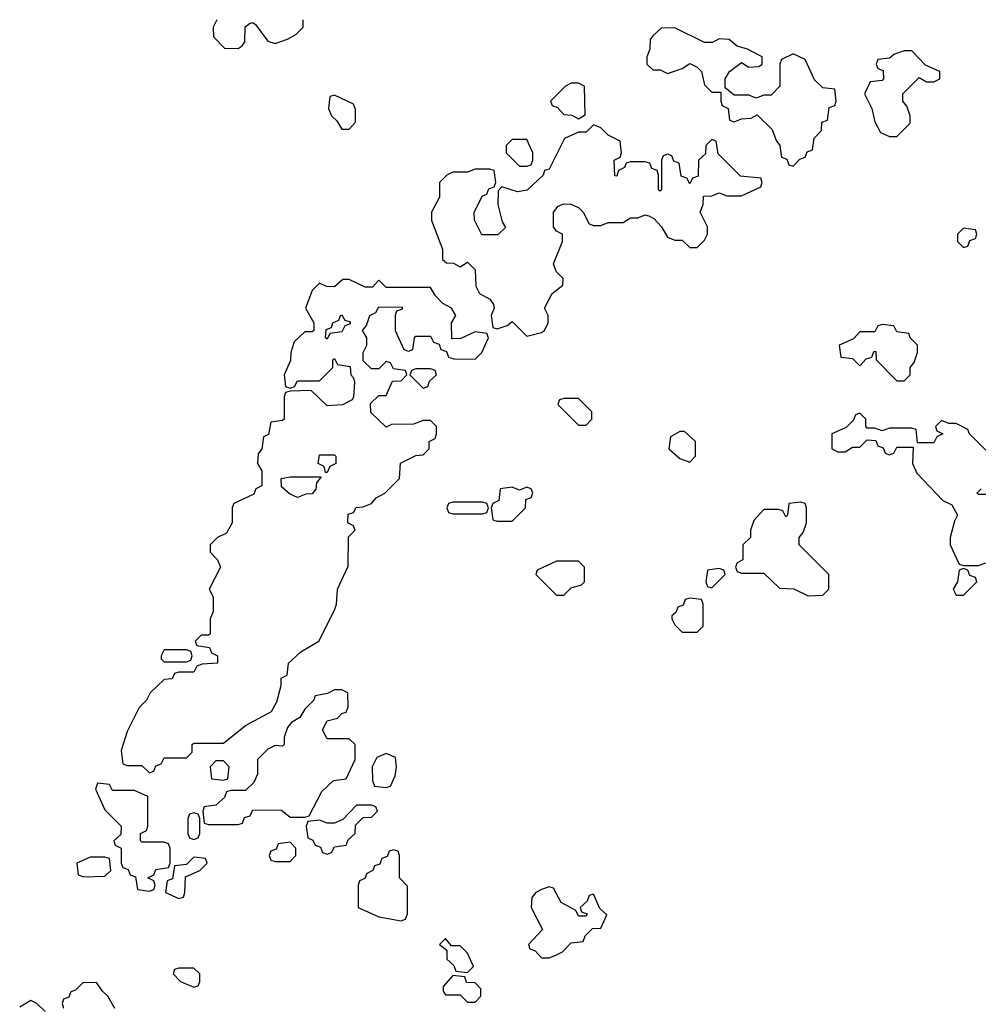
# Model space of a CAD drawing. Header units: inches. Extents: x 2735672 to 2903319, y 894031 to 1029782.
# Tile 82 of 167: x 2792140 to 2794733, y 1017048 to 1019710. Entities that reach past the tile are written whole.
import ezdxf

# ---------------------------------------------------------------- set-up
doc = ezdxf.new("R2010")
doc.units = ezdxf.units.IN
doc.header["$MEASUREMENT"] = 0
doc.layers.add('C7091', color=7, linetype='Continuous')

msp = doc.modelspace()

# ---------------------------------------------------------------- linework, layer by layer
at = {"layer": 'C7091', "color": 4, "elevation": 16}
for points in [[(2792672, 1019710), (2792662, 1019690), (2792663.6, 1019663.6), (2792692.7, 1019632.7), (2792730, 1019632), (2792740.4, 1019639.6), (2792748, 1019650), (2792748.9, 1019691.1), (2792760.4, 1019699.6), (2792770, 1019702), (2792776.9, 1019696.9), (2792810, 1019652), (2792830, 1019646), (2792863.1, 1019656.9), (2792886, 1019670), (2792906, 1019690), (2792906, 1019710)], [(2794750, 1018546), (2794706, 1018590), (2794702, 1018602), (2794670, 1018618), (2794650, 1018618), (2794630, 1018626), (2794614, 1018610), (2794618, 1018598), (2794634, 1018590), (2794618, 1018582), (2794610, 1018566), (2794566, 1018566), (2794562, 1018602), (2794550, 1018606), (2794490, 1018606), (2794470, 1018598), (2794450, 1018606), (2794430, 1018606), (2794426, 1018610), (2794426, 1018630), (2794410, 1018646), (2794398, 1018642), (2794392.7, 1018627.3), (2794372.7, 1018607.3), (2794334, 1018590), (2794334, 1018550), (2794350, 1018542), (2794370, 1018542), (2794390, 1018554), (2794410, 1018554), (2794430, 1018574), (2794452.7, 1018572.7), (2794458, 1018558), (2794472.7, 1018552.7), (2794478, 1018538), (2794490, 1018534), (2794502, 1018538), (2794510, 1018554), (2794554, 1018554), (2794552, 1018510), (2794563.6, 1018483.6), (2794634, 1018410), (2794658, 1018398), (2794674, 1018370), (2794665.4, 1018354.6), (2794654, 1018310), (2794654, 1018290), (2794678, 1018238), (2794690, 1018234), (2794730, 1018234), (2794750, 1018242)], [(2794750, 1018426), (2794730, 1018426), (2794726, 1018430), (2794738, 1018442)], [(2792396.4, 1017036.4), (2792378, 1017070), (2792363.1, 1017083.1), (2792347.3, 1017107.3), (2792310, 1017106), (2792290, 1017086), (2792278, 1017082), (2792272.7, 1017067.3), (2792258, 1017062), (2792254, 1017050), (2792258, 1017038)], [(2792208.4, 1017028.4), (2792186, 1017050), (2792170, 1017058), (2792139.6, 1017040.4)]]:
    msp.add_lwpolyline(points, dxfattribs=at)
for points in [[(2793910, 1019688), (2793872.7, 1019687.3), (2793850, 1019666), (2793843.6, 1019656.4), (2793842, 1019630), (2793834, 1019610), (2793834, 1019590), (2793850, 1019574), (2793870, 1019574), (2793890, 1019564.7), (2793930, 1019578), (2793950, 1019591.3), (2793970, 1019582), (2793982, 1019570), (2793990, 1019534), (2794010, 1019514), (2794034, 1019514), (2794034, 1019490), (2794038, 1019478), (2794054, 1019470), (2794058, 1019438), (2794070, 1019434), (2794090, 1019442), (2794116.4, 1019443.6), (2794132.7, 1019452.7), (2794172.7, 1019412.7), (2794183.6, 1019383.6), (2794194, 1019370), (2794198, 1019338), (2794212.7, 1019332.7), (2794218, 1019318), (2794230, 1019314), (2794247.3, 1019332.7), (2794262, 1019338), (2794267.3, 1019352.7), (2794282, 1019358), (2794286, 1019390), (2794306, 1019410), (2794307.3, 1019432.7), (2794322, 1019438), (2794327.3, 1019472.7), (2794342, 1019478), (2794346, 1019490), (2794342, 1019522), (2794310, 1019526), (2794287.3, 1019547.3), (2794262, 1019602), (2794230, 1019618), (2794198, 1019602), (2794194, 1019590), (2794194, 1019530), (2794170, 1019506), (2794150, 1019506), (2794130, 1019498), (2794110, 1019506), (2794070, 1019506), (2794046, 1019526), (2794046, 1019550), (2794058, 1019570), (2794090, 1019594), (2794110, 1019582), (2794136.4, 1019583.6), (2794146, 1019590), (2794146, 1019610), (2794106, 1019630), (2794078, 1019638), (2794056.4, 1019656.4), (2794030, 1019658), (2794011.6, 1019648.4), (2793990, 1019648)], [(2794550, 1019626), (2794530, 1019626), (2794503.6, 1019616.4), (2794490, 1019606), (2794458, 1019602), (2794454, 1019590), (2794458, 1019578), (2794472.7, 1019572.7), (2794474, 1019550), (2794470, 1019546), (2794438, 1019542), (2794422, 1019510), (2794442, 1019470), (2794450, 1019434), (2794465.4, 1019405.4), (2794490, 1019394), (2794510, 1019394), (2794546, 1019430), (2794546, 1019450), (2794536.4, 1019476.4), (2794526, 1019490), (2794526, 1019510), (2794570, 1019554), (2794590, 1019542), (2794610, 1019542), (2794626, 1019550), (2794626, 1019570), (2794587.3, 1019587.3)], [(2793650, 1019538), (2793630, 1019538), (2793614, 1019530), (2793574, 1019490), (2793578, 1019478), (2793592.7, 1019472.7), (2793610, 1019454), (2793631.6, 1019451.6), (2793650, 1019442), (2793667.3, 1019452.7), (2793666, 1019530)], [(2792990, 1019506), (2792978, 1019502), (2792974, 1019470), (2792982, 1019450), (2792996.9, 1019436.9), (2793010, 1019414), (2793030, 1019414), (2793047.3, 1019432.7), (2793047.3, 1019467.3), (2793042, 1019482)], [(2793690, 1019426), (2793670, 1019406), (2793650, 1019406), (2793611.6, 1019388.4), (2793570, 1019306), (2793558, 1019302), (2793554, 1019290), (2793510.9, 1019249.1), (2793484.7, 1019244.7), (2793442, 1019258), (2793432.7, 1019247.3), (2793431.3, 1019210), (2793443.6, 1019163.6), (2793452, 1019148), (2793432, 1019128), (2793388, 1019128), (2793368.4, 1019168.4), (2793368, 1019190), (2793390, 1019234), (2793402, 1019238), (2793407.3, 1019252.7), (2793422, 1019258), (2793426, 1019270), (2793422, 1019302), (2793410, 1019306), (2793370, 1019306), (2793350, 1019298), (2793310, 1019298), (2793294, 1019290), (2793274, 1019270), (2793274, 1019230), (2793252, 1019190), (2793252.7, 1019167.3), (2793282, 1019090), (2793282, 1019062), (2793292.7, 1019052.7), (2793312, 1019052), (2793330, 1019042), (2793350, 1019054), (2793370, 1019034), (2793372, 1018990), (2793382, 1018970), (2793410, 1018954), (2793419.6, 1018939.6), (2793422, 1018930), (2793414, 1018910), (2793418, 1018878), (2793430, 1018874), (2793456.4, 1018883.6), (2793470, 1018894), (2793510, 1018854), (2793550, 1018864.7), (2793558, 1018870), (2793568, 1018890), (2793568, 1018910), (2793558, 1018930), (2793578, 1018970), (2793607.3, 1018992.7), (2793608, 1019010), (2793589, 1019029), (2793582, 1019050), (2793606, 1019110), (2793606, 1019130), (2793590, 1019138), (2793582, 1019150), (2793582, 1019190), (2793594.6, 1019205.4), (2793610, 1019212), (2793628.4, 1019211.6), (2793650, 1019202), (2793662, 1019190), (2793678, 1019158), (2793690, 1019154), (2793710, 1019154), (2793730, 1019162), (2793770, 1019162), (2793790, 1019174), (2793810, 1019174), (2793830, 1019182), (2793839.6, 1019179.6), (2793852.7, 1019172.7), (2793874, 1019150), (2793890, 1019122), (2793910, 1019114), (2793930, 1019114), (2793950, 1019094), (2793970, 1019094), (2793990, 1019114), (2793998, 1019130), (2793998, 1019150), (2793978, 1019190), (2793986, 1019210), (2793987.3, 1019232.7), (2794010, 1019234), (2794030, 1019242), (2794050, 1019234), (2794090, 1019234), (2794142, 1019258), (2794146, 1019270), (2794142, 1019282), (2794087.3, 1019287.3), (2794027.3, 1019347.3), (2794022, 1019382), (2794010, 1019386), (2793994, 1019370), (2793992.7, 1019347.3), (2793974, 1019330), (2793972.7, 1019287.3), (2793958, 1019282), (2793950, 1019266), (2793942, 1019282), (2793927.3, 1019287.3), (2793922, 1019322), (2793907.3, 1019327.3), (2793902, 1019342), (2793890, 1019346), (2793878, 1019342), (2793874, 1019330), (2793874, 1019250), (2793870, 1019246), (2793866, 1019250), (2793866, 1019290), (2793862, 1019302), (2793847.3, 1019307.3), (2793842, 1019322), (2793830, 1019326), (2793790, 1019326), (2793778, 1019322), (2793774, 1019310), (2793758, 1019302), (2793752.7, 1019287.3), (2793748, 1019288), (2793746, 1019330), (2793762, 1019338), (2793766, 1019350), (2793762, 1019382), (2793730, 1019398), (2793710, 1019418)], [(2793510, 1019386), (2793470, 1019386), (2793454, 1019370), (2793454, 1019350), (2793490, 1019314), (2793510, 1019314), (2793522, 1019318), (2793526, 1019330), (2793526, 1019350)], [(2794690, 1019146), (2794674, 1019130), (2794674, 1019110), (2794690, 1019094), (2794702, 1019098), (2794707.3, 1019112.7), (2794722, 1019118), (2794726, 1019130), (2794722, 1019142)], [(2793030, 1019008), (2793012.7, 1019007.3), (2792990, 1018988), (2792968.4, 1018988.4), (2792950, 1018998), (2792930, 1018978), (2792912, 1018930), (2792934, 1018890), (2792934, 1018870), (2792930, 1018866), (2792910, 1018866), (2792881, 1018839), (2792872, 1018810), (2792871.6, 1018788.4), (2792854, 1018750), (2792858, 1018718), (2792870, 1018714), (2792882, 1018718), (2792890, 1018734), (2792950, 1018734), (2792986, 1018770), (2792986, 1018790), (2792990, 1018794), (2792998, 1018778), (2793032.7, 1018772.7), (2793034, 1018750), (2793042, 1018742), (2793044.7, 1018730), (2793042, 1018690), (2793038, 1018682), (2793011.6, 1018668.4), (2792970, 1018666), (2792927.3, 1018707.3), (2792870, 1018706), (2792858, 1018702), (2792854, 1018690), (2792854, 1018630), (2792850, 1018626), (2792818, 1018622), (2792811.6, 1018588.4), (2792798, 1018582), (2792794, 1018550), (2792783.6, 1018536.4), (2792782, 1018510), (2792794, 1018490), (2792794, 1018450), (2792778, 1018442), (2792772.7, 1018427.3), (2792718, 1018402), (2792714, 1018390), (2792714, 1018350), (2792698, 1018322), (2792674, 1018310), (2792654, 1018290), (2792654, 1018270), (2792674, 1018250), (2792682, 1018230), (2792652, 1018170), (2792662, 1018150), (2792662, 1018110), (2792654, 1018090), (2792654, 1018050), (2792650, 1018046), (2792630, 1018046), (2792614, 1018030), (2792618, 1018018), (2792652.7, 1018012.7), (2792658, 1017998), (2792674, 1017990), (2792674, 1017970), (2792632.7, 1017967.3), (2792618, 1017962), (2792610, 1017946), (2792570, 1017946), (2792558, 1017942), (2792551.6, 1017928.4), (2792530, 1017926), (2792492, 1017890), (2792482, 1017870), (2792462, 1017850), (2792430, 1017786), (2792414, 1017734), (2792418, 1017698), (2792430, 1017694), (2792470, 1017694), (2792490, 1017674), (2792502, 1017678), (2792507.3, 1017692.7), (2792522, 1017698), (2792530, 1017714), (2792590, 1017714), (2792606, 1017730), (2792606, 1017750), (2792610, 1017754), (2792690, 1017754), (2792750, 1017802), (2792820.4, 1017839.6), (2792834.6, 1017865.4), (2792846, 1017910), (2792846, 1017930), (2792862, 1017938), (2792866, 1017970), (2792899, 1018001), (2792948, 1018030), (2792990, 1018114), (2792995.3, 1018130), (2792998, 1018170), (2793027.3, 1018232.7), (2793028, 1018312), (2793046, 1018330), (2793042, 1018342), (2793026, 1018350), (2793027.3, 1018372.7), (2793042, 1018378), (2793048.4, 1018391.6), (2793067.3, 1018392.7), (2793090, 1018402), (2793103.1, 1018416.9), (2793126, 1018430), (2793166, 1018470), (2793168.9, 1018511.1), (2793210, 1018532), (2793230, 1018534), (2793246, 1018550), (2793246, 1018570), (2793262, 1018578), (2793266, 1018590), (2793266, 1018610), (2793250, 1018626), (2793230, 1018626), (2793203.6, 1018616.4), (2793144.7, 1018615.3), (2793130, 1018608), (2793088.4, 1018648.4), (2793087.3, 1018672.7), (2793110, 1018694), (2793130, 1018694), (2793147.3, 1018732.7), (2793170, 1018734), (2793186, 1018750), (2793182, 1018762), (2793150, 1018766), (2793142, 1018782), (2793130, 1018786), (2793110, 1018766), (2793090, 1018766), (2793067.3, 1018787.3), (2793068, 1018810), (2793078, 1018830), (2793078, 1018850), (2793066, 1018870), (2793076.4, 1018883.6), (2793086, 1018910), (2793102, 1018918), (2793110, 1018934), (2793172.7, 1018932.7), (2793172.7, 1018927.3), (2793158, 1018922), (2793154, 1018910), (2793154, 1018870), (2793178, 1018818), (2793190, 1018814), (2793202, 1018818), (2793206, 1018850), (2793210, 1018854), (2793250, 1018854), (2793258, 1018838), (2793272.7, 1018832.7), (2793278, 1018818), (2793292.7, 1018812.7), (2793298, 1018798), (2793312.7, 1018792.7), (2793370, 1018792), (2793388, 1018810), (2793406, 1018850), (2793402, 1018862), (2793370, 1018866), (2793331.6, 1018848.4), (2793307.3, 1018847.3), (2793306, 1018890), (2793318, 1018910), (2793306, 1018930), (2793283.1, 1018943.1), (2793263.1, 1018963.1), (2793250, 1018986), (2793130, 1018986), (2793110, 1019006), (2793092.7, 1018987.3), (2793072.7, 1018987.3)], [(2792970, 1018846), (2792966, 1018850), (2792967.3, 1018872.7), (2792982, 1018878), (2792986, 1018890), (2793002, 1018898), (2793006, 1018910), (2793010, 1018912), (2793018, 1018898), (2793032.7, 1018892.7), (2793032.7, 1018887.3), (2793018, 1018882), (2793010, 1018866), (2792978, 1018862)], [(2794470, 1018886), (2794458, 1018882), (2794450, 1018866), (2794410, 1018866), (2794392.7, 1018847.3), (2794354, 1018830), (2794358, 1018798), (2794390, 1018794), (2794410, 1018774), (2794427.3, 1018792.7), (2794442, 1018798), (2794447.3, 1018812.7), (2794452.7, 1018812.7), (2794454, 1018790), (2794510, 1018734), (2794530, 1018734), (2794546, 1018750), (2794546, 1018770), (2794556.4, 1018783.6), (2794566, 1018810), (2794566, 1018830), (2794546, 1018850), (2794542, 1018862), (2794510, 1018866), (2794502, 1018882)], [(2793250, 1018766), (2793210, 1018766), (2793198, 1018762), (2793194, 1018750), (2793230, 1018714), (2793242, 1018718), (2793247.3, 1018732.7), (2793266, 1018750), (2793262, 1018762)], [(2793650, 1018686), (2793610, 1018686), (2793598, 1018682), (2793594, 1018670), (2793650, 1018614), (2793670, 1018614), (2793686, 1018630), (2793686, 1018650)], [(2793936.4, 1018596.4), (2793923.6, 1018596.4), (2793898, 1018582), (2793894, 1018550), (2793923.6, 1018523.6), (2793950, 1018514), (2793966, 1018530), (2793966, 1018570)], [(2792966, 1018486), (2792962, 1018502), (2792946, 1018510), (2792950, 1018534), (2792990, 1018534), (2792994, 1018530), (2792994, 1018510), (2792978, 1018502), (2792970, 1018486)], [(2792890, 1018418), (2792868.4, 1018428.4), (2792847.3, 1018447.3), (2792846, 1018470), (2792870, 1018474), (2792954, 1018474), (2792942, 1018458), (2792939.6, 1018440.4), (2792930, 1018428), (2792912.7, 1018427.3)], [(2793510, 1018446), (2793490, 1018438), (2793470, 1018446), (2793438, 1018442), (2793434, 1018410), (2793418, 1018402), (2793414, 1018390), (2793418, 1018358), (2793430, 1018354), (2793470, 1018354), (2793506, 1018390), (2793507.3, 1018412.7), (2793522, 1018418), (2793526, 1018430), (2793522, 1018442)], [(2793390, 1018406), (2793310, 1018406), (2793298, 1018402), (2793294, 1018390), (2793298, 1018378), (2793310, 1018374), (2793390, 1018374), (2793402, 1018378), (2793406, 1018390), (2793402, 1018402)], [(2794250, 1018406), (2794218, 1018402), (2794214, 1018370), (2794210, 1018366), (2794202, 1018382), (2794190, 1018386), (2794150, 1018386), (2794123.6, 1018356.4), (2794114, 1018330), (2794114, 1018310), (2794094, 1018290), (2794094, 1018250), (2794078, 1018242), (2794074, 1018230), (2794078, 1018218), (2794090, 1018214), (2794150, 1018214), (2794192.7, 1018172.7), (2794231.6, 1018171.6), (2794270, 1018152), (2794310, 1018154), (2794326, 1018170), (2794326, 1018210), (2794246, 1018290), (2794246, 1018310), (2794256.4, 1018323.6), (2794266, 1018350), (2794266, 1018390), (2794262, 1018402)], [(2793650, 1018246), (2793590, 1018246), (2793538, 1018222), (2793534, 1018210), (2793590, 1018154), (2793610, 1018154), (2793630, 1018174), (2793658, 1018182), (2793666, 1018190), (2793666, 1018230)], [(2794030, 1018226), (2793998, 1018222), (2793994, 1018190), (2793998, 1018178), (2794010, 1018174), (2794046, 1018210), (2794042, 1018222)], [(2794690, 1018226), (2794678, 1018222), (2794674, 1018190), (2794662, 1018170), (2794670, 1018154), (2794690, 1018154), (2794726, 1018190), (2794722, 1018202), (2794707.3, 1018207.3), (2794702, 1018222)], [(2793950, 1018146), (2793938, 1018142), (2793932.7, 1018127.3), (2793918, 1018122), (2793912.7, 1018107.3), (2793902, 1018098), (2793902, 1018090), (2793910, 1018074), (2793930, 1018054), (2793970, 1018054), (2793986, 1018070), (2793986, 1018130), (2793982, 1018142)], [(2792590, 1018006), (2792530, 1018006), (2792522, 1017990), (2792522, 1017982), (2792530, 1017974), (2792590, 1017974), (2792602, 1017978), (2792606, 1017990), (2792602, 1018002)], [(2793010, 1017898), (2792990, 1017898), (2792971.6, 1017888.4), (2792938, 1017882), (2792934, 1017870), (2792910, 1017846), (2792896.9, 1017823.1), (2792874, 1017810), (2792863.6, 1017796.4), (2792854, 1017770), (2792854, 1017750), (2792850, 1017746), (2792830, 1017748), (2792810, 1017738), (2792782, 1017710), (2792782, 1017670), (2792772.7, 1017647.3), (2792750, 1017626), (2792710, 1017626), (2792698, 1017622), (2792692.7, 1017607.3), (2792670, 1017586), (2792638, 1017582), (2792634, 1017570), (2792638, 1017538), (2792650, 1017534), (2792730, 1017534), (2792742, 1017538), (2792747.3, 1017552.7), (2792762, 1017558), (2792770, 1017574), (2792847.3, 1017572.7), (2792870, 1017554), (2792910, 1017554), (2792922, 1017558), (2792956.4, 1017623.6), (2792987.3, 1017652.7), (2793022, 1017658), (2793046, 1017710), (2793046, 1017750), (2793030, 1017766), (2792970, 1017766), (2792958, 1017790), (2792970, 1017814), (2792998, 1017822), (2793010, 1017834), (2793022, 1017838), (2793027.3, 1017852.7), (2793026, 1017890)], [(2793130, 1017726), (2793104.7, 1017715.3), (2793092, 1017690), (2793092.7, 1017652.7), (2793098, 1017638), (2793130, 1017634), (2793142, 1017638), (2793154.6, 1017665.4), (2793158, 1017690), (2793155.3, 1017715.3)], [(2792690, 1017706), (2792670, 1017706), (2792654, 1017690), (2792658, 1017658), (2792690, 1017654), (2792702, 1017658), (2792706, 1017690)], [(2792350, 1017646), (2792344.7, 1017630), (2792370, 1017574), (2792414, 1017530), (2792412.7, 1017507.3), (2792394, 1017490), (2792398, 1017478), (2792414, 1017470), (2792414, 1017430), (2792418, 1017418), (2792432.7, 1017412.7), (2792438, 1017398), (2792452.7, 1017392.7), (2792458, 1017358), (2792490, 1017354), (2792502, 1017358), (2792506, 1017370), (2792502, 1017382), (2792486, 1017390), (2792502, 1017398), (2792507.3, 1017412.7), (2792542, 1017418), (2792546, 1017430), (2792546, 1017470), (2792542, 1017482), (2792530, 1017486), (2792470, 1017486), (2792466, 1017490), (2792466, 1017510), (2792482, 1017518), (2792486, 1017530), (2792486, 1017610), (2792450, 1017626), (2792390, 1017626), (2792382, 1017642)], [(2793090, 1017586), (2793050, 1017586), (2793012.7, 1017547.3), (2792990, 1017538), (2792970, 1017538), (2792950, 1017546), (2792918, 1017542), (2792914, 1017530), (2792918, 1017498), (2792932, 1017492), (2792938, 1017478), (2792952.7, 1017472.7), (2792958, 1017458), (2792970, 1017454), (2792982, 1017458), (2792990, 1017474), (2793022, 1017478), (2793027.3, 1017492.7), (2793046, 1017510), (2793047.3, 1017532.7), (2793067.3, 1017552.7), (2793090, 1017554), (2793106, 1017570), (2793102, 1017582)], [(2792610, 1017566), (2792598, 1017562), (2792594, 1017550), (2792594, 1017510), (2792598, 1017498), (2792610, 1017494), (2792622, 1017498), (2792626, 1017510), (2792626, 1017550), (2792622, 1017562)], [(2792870, 1017486), (2792838, 1017482), (2792832.7, 1017467.3), (2792818, 1017462), (2792814, 1017450), (2792818, 1017438), (2792830, 1017434), (2792870, 1017434), (2792886, 1017450), (2792886, 1017470)], [(2792370, 1017446), (2792330, 1017446), (2792294, 1017430), (2792298, 1017398), (2792312.7, 1017392.7), (2792370, 1017394), (2792386, 1017410), (2792382, 1017442)], [(2792610, 1017446), (2792590, 1017426), (2792558, 1017422), (2792552.7, 1017387.3), (2792538, 1017382), (2792534, 1017350), (2792570, 1017334), (2792582, 1017338), (2792586, 1017350), (2792587.3, 1017392.7), (2792626, 1017410), (2792646, 1017430), (2792642, 1017442)], [(2793150, 1017466), (2793138, 1017462), (2793132.7, 1017447.3), (2793118, 1017442), (2793112.7, 1017427.3), (2793098, 1017422), (2793094, 1017410), (2793078, 1017402), (2793072, 1017388), (2793058, 1017382), (2793054, 1017370), (2793054, 1017310), (2793110, 1017284.7), (2793170, 1017274), (2793182, 1017278), (2793187.3, 1017292.7), (2793187.3, 1017367.3), (2793166, 1017390), (2793166, 1017450), (2793162, 1017462)], [(2793570, 1017366), (2793550, 1017358), (2793534, 1017350), (2793523.6, 1017336.4), (2793522, 1017310), (2793552, 1017250), (2793514, 1017210), (2793518, 1017198), (2793532.7, 1017192.7), (2793550, 1017174), (2793570, 1017174), (2793590, 1017182), (2793606, 1017190), (2793630, 1017214), (2793662, 1017218), (2793667.3, 1017232.7), (2793687.3, 1017252.7), (2793710, 1017254), (2793726, 1017290), (2793707.3, 1017307.3), (2793690, 1017346), (2793678, 1017342), (2793672.7, 1017327.3), (2793654, 1017310), (2793658, 1017298), (2793672.7, 1017292.7), (2793670, 1017286), (2793650, 1017286), (2793642, 1017302), (2793603.1, 1017323.1), (2793582, 1017362)], [(2793290, 1017226), (2793274, 1017210), (2793294, 1017194), (2793294, 1017170), (2793312.7, 1017152.7), (2793318, 1017138), (2793350, 1017134), (2793366, 1017150), (2793350, 1017186), (2793330, 1017206), (2793306, 1017206)], [(2792610, 1017146), (2792570, 1017146), (2792558, 1017142), (2792554, 1017130), (2792574, 1017110), (2792610, 1017094), (2792622, 1017098), (2792626, 1017110), (2792626, 1017130)], [(2793310, 1017126), (2793283.6, 1017096.4), (2793283.6, 1017083.6), (2793290, 1017074), (2793330, 1017074), (2793350, 1017054), (2793370, 1017054), (2793386, 1017070), (2793386, 1017090), (2793370, 1017106), (2793347.3, 1017107.3), (2793342, 1017122)]]:
    msp.add_lwpolyline(points, close=True, dxfattribs=at)

doc.saveas('drawing.dxf')
